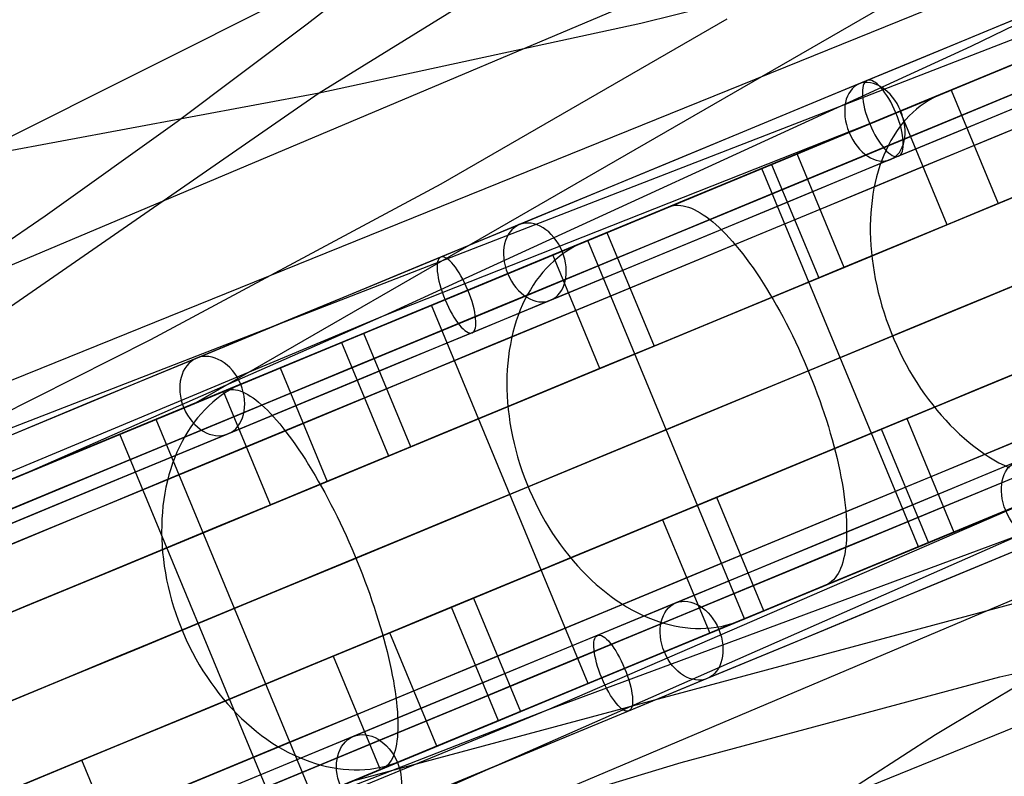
# Model space of a CAD drawing. Extents: x -3378 to 3007, y -425 to 173.
# Tile 204 of 256: x -219 to -147, y -208 to -153. Entities that reach past the tile are written whole.
import ezdxf

# ---------------------------------------------------------------- set-up
doc = ezdxf.new("R2010")
doc.units = 0
doc.layers.add('PREDEFINITO', color=7, linetype='CONTINUOUS')

msp = doc.modelspace()

# ---------------------------------------------------------------- linework, layer by layer
at = {"layer": 'PREDEFINITO'}
for p, q in [((-72.541, -104.023, 1736.282), (-205.781, -180.865, 1399.878)), ((-120.415, -110.905, 1755.612), (-196.765, -158.188, 1559.869)), ((-230.595, -187.079, 2531.204), (-73.934, -126.256, 2909.972)), ((-267.023, -198.53, 2309.743), (-105.762, -133.235, 2712.141)), ((-226.64, -173.86, 2289.64), (-146.327, -139.931, 2492.788)), ((-148.999, -154.731, 2731.239), (-127.321, -144.219, 2721.552)), ((-265.239, -184.376, 2065.648), (-188.225, -145.741, 2269.753)), ((-197.63, -153.108, 2274.708), (-188.225, -145.741, 2269.753)), ((-149.861, -147.274, 1540.744), (-173.201, -153.067, 1550.276)), ((-187.81, -164.819, 2511.617), (-166.859, -152.741, 2502.136)), ((-138.127, -152.846, 1425.07), (-152.084, -158.626, 1419.168)), ((-207.169, -160.249, 2279.673), (-197.63, -153.108, 2274.708)), ((-173.201, -153.067, 1550.276), (-196.765, -158.188, 1559.869)), ((-216.238, -221.74, 2531.204), (-62.453, -153.972, 2909.972)), ((-192.006, -174.465, 2751.302), (-148.999, -154.731, 2731.239)), ((-154.615, -159.672, 2839.737), (-143.616, -155.115, 2850.646)), ((-148.738, -157.24, 2852.801), (-151.212, -158.265, 2855.772)), ((-150.448, -157.949, 2842.996), (-147.004, -166.264, 2842.996)), ((-196.765, -158.188, 1559.869), (-264.935, -205.369, 1384.539)), ((-196.765, -158.188, 1559.869), (-220.497, -162.612, 1569.731)), ((-152.084, -158.626, 1419.168), (-166.157, -164.453, 1413.596)), ((-151.839, -158.564, 2856.541), (-152.141, -158.737, 2856.924)), ((-151.529, -158.406, 2856.157), (-151.839, -158.564, 2856.541)), ((-151.212, -158.265, 2855.772), (-151.529, -158.406, 2856.157)), ((-152.998, -159.352, 2858.063), (-153.266, -159.588, 2858.438)), ((-152.721, -159.132, 2857.686), (-152.998, -159.352, 2858.063)), ((-152.435, -158.926, 2857.306), (-152.721, -159.132, 2857.686)), ((-152.141, -158.737, 2856.924), (-152.435, -158.926, 2857.306)), ((-192.006, -174.465, 2751.302), (-155.479, -160.03, 2838.86)), ((-165.392, -164.137, 2828.572), (-154.615, -159.672, 2839.737)), ((-150.76, -167.82, 2847.41), (-154.204, -159.505, 2847.41)), ((-153.774, -160.104, 2859.178), (-154.014, -160.384, 2859.542)), ((-153.525, -159.839, 2858.81), (-153.774, -160.104, 2859.178)), ((-153.266, -159.588, 2858.438), (-153.525, -159.839, 2858.81)), ((-216.839, -167.166, 2284.651), (-207.169, -160.249, 2279.673)), ((-154.243, -160.677, 2859.902), (-154.462, -160.985, 2860.257)), ((-154.014, -160.384, 2859.542), (-154.243, -160.677, 2859.902)), ((-154.67, -161.305, 2860.606), (-154.867, -161.639, 2860.95)), ((-154.462, -160.985, 2860.257), (-154.67, -161.305, 2860.606)), ((-155.053, -161.985, 2861.287), (-155.227, -162.343, 2861.618)), ((-154.867, -161.639, 2860.95), (-155.053, -161.985, 2861.287)), ((-158.297, -170.942, 1407.925), (-161.741, -162.627, 1407.925)), ((-155.39, -162.713, 2861.942), (-155.541, -163.094, 2862.258)), ((-155.227, -162.343, 2861.618), (-155.39, -162.713, 2861.942)), ((-164.325, -163.697, 2814.724), (-170.858, -166.403, 2821.795)), ((-152.845, -191.413, 2814.724), (-164.325, -163.697, 2814.724)), ((-163.61, -163.401, 1413.575), (-160.165, -171.716, 1413.575)), ((-155.68, -163.485, 2862.567), (-155.807, -163.888, 2862.868)), ((-155.541, -163.094, 2862.258), (-155.68, -163.485, 2862.567)), ((-175.936, -168.507, 2817.165), (-165.392, -164.137, 2828.572)), ((-155.922, -164.299, 2863.16), (-156.024, -164.72, 2863.443)), ((-155.807, -163.888, 2862.868), (-155.922, -164.299, 2863.16)), ((-209.092, -176.237, 2521.302), (-187.81, -164.819, 2511.617)), ((-166.157, -164.453, 1413.596), (-180.342, -170.328, 1408.356)), ((-156.113, -165.15, 2863.718), (-156.19, -165.589, 2863.983)), ((-156.024, -164.72, 2863.443), (-156.113, -165.15, 2863.718)), ((-156.19, -165.589, 2863.983), (-156.254, -166.035, 2864.238)), ((-172.312, -167.005, 1403.934), (-171.123, -166.513, 1400.147)), ((-171.123, -166.513, 1400.147), (-170.966, -166.457, 1399.656)), ((-170.966, -166.457, 1399.656), (-170.802, -166.418, 1399.167)), ((-170.802, -166.418, 1399.167), (-170.632, -166.396, 1398.678)), ((-170.632, -166.396, 1398.678), (-170.455, -166.391, 1398.192)), ((-170.455, -166.391, 1398.192), (-170.272, -166.402, 1397.707)), ((-170.272, -166.402, 1397.707), (-170.084, -166.429, 1397.226)), ((-170.084, -166.429, 1397.226), (-169.889, -166.474, 1396.748)), ((-169.889, -166.474, 1396.748), (-169.69, -166.534, 1396.274)), ((-169.69, -166.534, 1396.274), (-169.485, -166.612, 1395.805)), ((-169.485, -166.612, 1395.805), (-169.276, -166.706, 1395.34)), ((-156.306, -166.488, 2864.483), (-156.344, -166.948, 2864.717)), ((-156.254, -166.035, 2864.238), (-156.306, -166.488, 2864.483)), ((-147.004, -166.264, 2842.996), (-150.76, -167.82, 2847.41)), ((-226.64, -173.86, 2289.64), (-216.839, -167.166, 2284.651)), ((-169.276, -166.706, 1395.34), (-169.061, -166.816, 1394.882)), ((-169.061, -166.816, 1394.882), (-168.843, -166.942, 1394.43)), ((-168.843, -166.942, 1394.43), (-168.62, -167.084, 1393.985)), ((-168.62, -167.084, 1393.985), (-168.394, -167.242, 1393.547)), ((-168.394, -167.242, 1393.547), (-168.164, -167.416, 1393.116)), ((-156.344, -166.948, 2864.717), (-156.369, -167.414, 2864.941)), ((-174.778, -168.027, 2826.038), (-177.391, -169.109, 2828.866)), ((-177.068, -168.975, 1419.083), (-174.096, -167.744, 1409.616)), ((-168.164, -167.416, 1393.116), (-167.93, -167.605, 1392.695)), ((-167.93, -167.605, 1392.695), (-167.694, -167.809, 1392.282)), ((-167.694, -167.809, 1392.282), (-167.454, -168.028, 1391.878)), ((-167.454, -168.028, 1391.878), (-167.213, -168.262, 1391.485)), ((-156.369, -167.414, 2864.941), (-156.382, -167.886, 2865.154)), ((-156.382, -167.886, 2865.154), (-156.381, -168.363, 2865.356)), ((-45.748, -168.709, 1736.282), (-194.298, -208.587, 1399.878)), ((-186.249, -172.781, 2805.513), (-175.936, -168.507, 2817.165)), ((-175.671, -168.397, 2816.533), (-172.227, -176.711, 2816.533)), ((-167.213, -168.262, 1391.485), (-166.969, -168.511, 1391.101)), ((-166.969, -168.511, 1391.101), (-166.723, -168.773, 1390.729)), ((-166.723, -168.773, 1390.729), (-166.476, -169.05, 1390.367)), ((-156.381, -168.363, 2865.356), (-156.367, -168.844, 2865.546)), ((-178.053, -169.422, 2829.598), (-178.373, -169.603, 2829.963)), ((-177.726, -169.257, 2829.232), (-178.053, -169.422, 2829.598)), ((-177.391, -169.109, 2828.866), (-177.726, -169.257, 2829.232)), ((-165.588, -196.692, 1419.083), (-177.068, -168.975, 1419.083)), ((-166.476, -169.05, 1390.367), (-166.227, -169.34, 1390.018)), ((-166.227, -169.34, 1390.018), (-165.977, -169.643, 1389.68)), ((-156.367, -168.844, 2865.546), (-156.341, -169.33, 2865.725)), ((-156.341, -169.33, 2865.725), (-156.301, -169.818, 2865.892)), ((-176.186, -178.351, 2820.734), (-179.63, -170.036, 2820.734)), ((-178.989, -170.012, 2830.688), (-179.284, -170.24, 2831.048)), ((-178.685, -169.8, 2830.326), (-178.989, -170.012, 2830.688)), ((-178.373, -169.603, 2829.963), (-178.685, -169.8, 2830.326)), ((-165.977, -169.643, 1389.68), (-165.727, -169.958, 1389.355)), ((-165.727, -169.958, 1389.355), (-165.476, -170.287, 1389.043)), ((-156.301, -169.818, 2865.892), (-156.249, -170.31, 2866.047)), ((-180.342, -170.328, 1408.356), (-194.63, -176.245, 1403.451)), ((-179.846, -170.741, 2831.759), (-180.112, -171.014, 2832.109)), ((-179.569, -170.483, 2831.405), (-179.846, -170.741, 2831.759)), ((-179.284, -170.24, 2831.048), (-179.569, -170.483, 2831.405)), ((-165.476, -170.287, 1389.043), (-165.225, -170.627, 1388.744)), ((-165.225, -170.627, 1388.744), (-164.974, -170.979, 1388.458)), ((-160.165, -171.716, 1413.575), (-158.297, -170.942, 1407.925)), ((-156.249, -170.31, 2866.047), (-156.184, -170.803, 2866.189)), ((-156.184, -170.803, 2866.189), (-156.105, -171.298, 2866.319)), ((-250.093, -239.401, 2309.743), (-89.894, -171.543, 2712.141)), ((-180.615, -171.601, 2832.798), (-180.85, -171.915, 2833.136)), ((-180.369, -171.3, 2832.456), (-180.615, -171.601, 2832.798)), ((-180.112, -171.014, 2832.109), (-180.369, -171.3, 2832.456)), ((-164.974, -170.979, 1388.458), (-164.724, -171.342, 1388.187)), ((-164.724, -171.342, 1388.187), (-164.475, -171.716, 1387.93)), ((-156.105, -171.298, 2866.319), (-156.015, -171.794, 2866.437)), ((-181.074, -172.243, 2833.468), (-181.287, -172.583, 2833.795)), ((-180.85, -171.915, 2833.136), (-181.074, -172.243, 2833.468)), ((-164.475, -171.716, 1387.93), (-164.226, -172.1, 1387.687)), ((-164.226, -172.1, 1387.687), (-163.979, -172.494, 1387.459)), ((-156.015, -171.794, 2866.437), (-155.911, -172.291, 2866.542)), ((-155.911, -172.291, 2866.542), (-155.796, -172.787, 2866.634)), ((-196.329, -176.958, 2793.62), (-186.249, -172.781, 2805.513)), ((-181.489, -172.935, 2834.117), (-181.679, -173.3, 2834.432)), ((-181.287, -172.583, 2833.795), (-181.489, -172.935, 2834.117)), ((-163.979, -172.494, 1387.459), (-163.734, -172.897, 1387.246)), ((-163.734, -172.897, 1387.246), (-163.491, -173.309, 1387.049)), ((-155.796, -172.787, 2866.634), (-155.668, -173.283, 2866.713)), ((-188.527, -173.722, 2787.136), (-195.389, -176.564, 2793.831)), ((-177.047, -201.438, 2787.136), (-188.527, -173.722, 2787.136)), ((-181.857, -173.676, 2834.74), (-182.023, -174.063, 2835.041)), ((-181.679, -173.3, 2834.432), (-181.857, -173.676, 2834.74)), ((-163.491, -173.309, 1387.049), (-163.249, -173.73, 1386.867)), ((-163.249, -173.73, 1386.867), (-163.011, -174.159, 1386.701)), ((-155.668, -173.283, 2866.713), (-155.527, -173.777, 2866.779)), ((-155.527, -173.777, 2866.779), (-155.375, -174.269, 2866.832)), ((-372.418, -249.894, 2294.478), (-192.006, -174.465, 2751.302)), ((-219.256, -186.454, 2764.504), (-192.006, -174.465, 2751.302)), ((-182.176, -174.461, 2835.335), (-182.317, -174.868, 2835.622)), ((-182.023, -174.063, 2835.041), (-182.176, -174.461, 2835.335)), ((-163.011, -174.159, 1386.701), (-162.775, -174.595, 1386.551)), ((-155.375, -174.269, 2866.832), (-155.211, -174.758, 2866.872)), ((-182.317, -174.868, 2835.622), (-182.445, -175.286, 2835.9)), ((-162.775, -174.595, 1386.551), (-162.543, -175.037, 1386.418)), ((-162.543, -175.037, 1386.418), (-162.313, -175.487, 1386.3)), ((-155.211, -174.758, 2866.872), (-155.036, -175.245, 2866.898)), ((-155.036, -175.245, 2866.898), (-154.849, -175.727, 2866.912)), ((-190.052, -184.095, 1396.55), (-193.496, -175.78, 1396.55)), ((-182.561, -175.712, 2836.17), (-182.663, -176.148, 2836.431)), ((-182.445, -175.286, 2835.9), (-182.561, -175.712, 2836.17)), ((-162.313, -175.487, 1386.3), (-162.088, -175.942, 1386.2)), ((-162.088, -175.942, 1386.2), (-161.866, -176.402, 1386.115)), ((-154.849, -175.727, 2866.912), (-154.651, -176.206, 2866.912)), ((-230.595, -187.079, 2531.204), (-209.092, -176.237, 2521.302)), ((-194.63, -176.245, 1403.451), (-209.009, -182.203, 1398.886)), ((-195.111, -176.449, 1402.291), (-191.666, -184.764, 1402.291)), ((-182.752, -176.591, 2836.683), (-182.828, -177.042, 2836.926)), ((-182.663, -176.148, 2836.431), (-182.752, -176.591, 2836.683)), ((-172.227, -176.711, 2816.533), (-176.186, -178.351, 2820.734)), ((-161.866, -176.402, 1386.115), (-161.649, -176.867, 1386.048)), ((-154.651, -176.206, 2866.912), (-154.441, -176.679, 2866.898)), ((-154.441, -176.679, 2866.898), (-154.222, -177.147, 2866.872)), ((-206.168, -181.034, 2781.493), (-196.329, -176.958, 2793.62)), ((-182.828, -177.042, 2836.926), (-182.891, -177.5, 2837.159)), ((-161.649, -176.867, 1386.048), (-161.436, -177.336, 1385.997)), ((-161.436, -177.336, 1385.997), (-161.227, -177.809, 1385.963)), ((-154.222, -177.147, 2866.872), (-153.991, -177.61, 2866.832)), ((-182.94, -177.965, 2837.382), (-182.976, -178.435, 2837.595)), ((-182.891, -177.5, 2837.159), (-182.94, -177.965, 2837.382)), ((-161.227, -177.809, 1385.963), (-161.024, -178.285, 1385.946)), ((-153.991, -177.61, 2866.832), (-153.751, -178.065, 2866.779)), ((-153.751, -178.065, 2866.779), (-153.501, -178.514, 2866.713)), ((-199.507, -178.27, 2797.849), (-202.252, -179.407, 2800.527)), ((-199.61, -178.313, 2788.715), (-196.166, -186.628, 2788.715)), ((-182.976, -178.435, 2837.595), (-182.999, -178.911, 2837.798)), ((-161.024, -178.285, 1385.946), (-160.826, -178.764, 1385.946)), ((-160.826, -178.764, 1385.946), (-160.633, -179.244, 1385.963)), ((-153.501, -178.514, 2866.713), (-153.241, -178.955, 2866.634)), ((-202.603, -179.562, 2800.874), (-202.948, -179.734, 2801.22)), ((-202.252, -179.407, 2800.527), (-202.603, -179.562, 2800.874)), ((-182.999, -178.911, 2837.798), (-183.007, -179.392, 2837.99)), ((-183.007, -179.392, 2837.99), (-183.003, -179.877, 2838.172)), ((-160.633, -179.244, 1385.963), (-160.446, -179.726, 1385.997)), ((-153.241, -178.955, 2866.634), (-152.972, -179.387, 2866.542)), ((-152.972, -179.387, 2866.542), (-152.694, -179.811, 2866.437)), ((-204.638, -180.395, 1392.989), (-203.622, -179.974, 1389.143)), ((-203.614, -180.125, 2801.91), (-203.934, -180.345, 2802.252)), ((-200.318, -188.347, 2792.692), (-203.762, -180.032, 2792.692)), ((-203.622, -179.974, 1389.143), (-203.487, -179.928, 1388.646)), ((-203.285, -179.922, 2801.566), (-203.614, -180.125, 2801.91)), ((-203.487, -179.928, 1388.646), (-203.345, -179.898, 1388.149)), ((-203.345, -179.898, 1388.149), (-203.197, -179.885, 1387.653)), ((-202.948, -179.734, 2801.22), (-203.285, -179.922, 2801.566)), ((-203.197, -179.885, 1387.653), (-203.042, -179.889, 1387.158)), ((-203.042, -179.889, 1387.158), (-202.881, -179.909, 1386.667)), ((-202.881, -179.909, 1386.667), (-202.715, -179.946, 1386.178)), ((-202.715, -179.946, 1386.178), (-202.542, -179.999, 1385.692)), ((-202.542, -179.999, 1385.692), (-202.364, -180.069, 1385.211)), ((-202.364, -180.069, 1385.211), (-202.181, -180.155, 1384.735)), ((-202.181, -180.155, 1384.735), (-201.992, -180.257, 1384.263)), ((-201.992, -180.257, 1384.263), (-201.799, -180.376, 1383.798)), ((-183.003, -179.877, 2838.172), (-182.984, -180.366, 2838.342)), ((-160.446, -179.726, 1385.997), (-160.265, -180.208, 1386.048)), ((-160.265, -180.208, 1386.048), (-160.09, -180.691, 1386.115)), ((-152.694, -179.811, 2866.437), (-152.407, -180.226, 2866.319)), ((-152.407, -180.226, 2866.319), (-152.113, -180.632, 2866.189)), ((-215.759, -185.006, 2769.144), (-206.168, -181.034, 2781.493)), ((-208.706, -182.08, 1408.371), (-206.164, -181.027, 1398.758)), ((-204.548, -180.83, 2802.931), (-204.841, -181.094, 2803.266)), ((-204.246, -180.58, 2802.593), (-204.548, -180.83, 2802.931)), ((-203.934, -180.345, 2802.252), (-204.246, -180.58, 2802.593)), ((-201.799, -180.376, 1383.798), (-201.601, -180.511, 1383.339)), ((-201.601, -180.511, 1383.339), (-201.399, -180.661, 1382.886)), ((-201.399, -180.661, 1382.886), (-201.192, -180.827, 1382.442)), ((-201.192, -180.827, 1382.442), (-200.981, -181.009, 1382.005)), ((-200.981, -181.009, 1382.005), (-200.767, -181.206, 1381.577)), ((-182.984, -180.366, 2838.342), (-182.953, -180.858, 2838.501)), ((-182.953, -180.858, 2838.501), (-182.907, -181.352, 2838.648)), ((-160.09, -180.691, 1386.115), (-159.921, -181.173, 1386.2)), ((-152.113, -180.632, 2866.189), (-151.81, -181.027, 2866.047)), ((-151.81, -181.027, 2866.047), (-151.499, -181.411, 2865.892)), ((-205.396, -181.667, 2803.926), (-205.658, -181.974, 2804.25)), ((-205.124, -181.374, 2803.598), (-205.396, -181.667, 2803.926)), ((-204.841, -181.094, 2803.266), (-205.124, -181.374, 2803.598)), ((-200.767, -181.206, 1381.577), (-200.549, -181.418, 1381.157)), ((-200.549, -181.418, 1381.157), (-200.328, -181.645, 1380.748)), ((-200.328, -181.645, 1380.748), (-200.105, -181.887, 1380.348)), ((-182.907, -181.352, 2838.648), (-182.849, -181.848, 2838.784)), ((-159.921, -181.173, 1386.2), (-159.759, -181.654, 1386.3)), ((-159.759, -181.654, 1386.3), (-159.603, -182.134, 1386.418)), ((-151.499, -181.411, 2865.892), (-151.182, -181.785, 2865.725)), ((-209.009, -182.203, 1398.886), (-223.476, -188.198, 1394.66)), ((-197.225, -209.796, 1408.371), (-208.706, -182.08, 1408.371)), ((-205.909, -182.295, 2804.57), (-206.149, -182.629, 2804.885)), ((-205.658, -181.974, 2804.25), (-205.909, -182.295, 2804.57)), ((-200.105, -181.887, 1380.348), (-199.878, -182.142, 1379.959)), ((-199.878, -182.142, 1379.959), (-199.649, -182.412, 1379.581)), ((-199.649, -182.412, 1379.581), (-199.418, -182.695, 1379.214)), ((-182.849, -181.848, 2838.784), (-182.777, -182.346, 2838.908)), ((-182.777, -182.346, 2838.908), (-182.691, -182.844, 2839.02)), ((-159.603, -182.134, 1386.418), (-159.454, -182.612, 1386.551)), ((-155.573, -182.802, 1413.575), (-153.705, -182.028, 1407.925)), ((-153.705, -182.028, 1407.925), (-150.261, -190.343, 1407.925)), ((-151.182, -181.785, 2865.725), (-150.858, -182.147, 2865.546)), ((-150.858, -182.147, 2865.546), (-150.527, -182.497, 2865.356)), ((-211.349, -183.175, 2758.268), (-218.521, -186.146, 2764.57)), ((-199.868, -210.891, 2758.268), (-211.349, -183.175, 2758.268)), ((-206.377, -182.975, 2805.195), (-206.594, -183.334, 2805.499)), ((-206.149, -182.629, 2804.885), (-206.377, -182.975, 2805.195)), ((-199.418, -182.695, 1379.214), (-199.186, -182.992, 1378.859)), ((-199.186, -182.992, 1378.859), (-198.951, -183.301, 1378.516)), ((-182.691, -182.844, 2839.02), (-182.593, -183.343, 2839.119)), ((-159.454, -182.612, 1386.551), (-159.313, -183.087, 1386.701)), ((-159.313, -183.087, 1386.701), (-159.178, -183.558, 1386.867)), ((-152.129, -191.117, 1413.575), (-155.573, -182.802, 1413.575)), ((-150.527, -182.497, 2865.356), (-150.19, -182.834, 2865.154)), ((-150.19, -182.834, 2865.154), (-149.848, -183.159, 2864.941)), ((-149.848, -183.159, 2864.941), (-149.5, -183.471, 2864.717)), ((-206.799, -183.705, 2805.797), (-206.991, -184.087, 2806.089)), ((-206.594, -183.334, 2805.499), (-206.799, -183.705, 2805.797)), ((-198.951, -183.301, 1378.516), (-198.716, -183.623, 1378.186)), ((-198.716, -183.623, 1378.186), (-198.479, -183.957, 1377.869)), ((-182.593, -183.343, 2839.119), (-182.482, -183.841, 2839.207)), ((-182.482, -183.841, 2839.207), (-182.357, -184.338, 2839.282)), ((-159.178, -183.558, 1386.867), (-159.051, -184.026, 1387.049)), ((-149.5, -183.471, 2864.717), (-149.148, -183.769, 2864.483)), ((-149.148, -183.769, 2864.483), (-148.791, -184.053, 2864.238)), ((-207.171, -184.479, 2806.375), (-207.338, -184.883, 2806.653)), ((-206.991, -184.087, 2806.089), (-207.171, -184.479, 2806.375)), ((-198.479, -183.957, 1377.869), (-198.242, -184.303, 1377.565)), ((-198.242, -184.303, 1377.565), (-198.004, -184.66, 1377.275)), ((-191.666, -184.764, 1402.291), (-190.052, -184.095, 1396.55)), ((-182.357, -184.338, 2839.282), (-182.22, -184.833, 2839.345)), ((-159.051, -184.026, 1387.049), (-158.932, -184.49, 1387.246)), ((-158.932, -184.49, 1387.246), (-158.82, -184.949, 1387.459)), ((-148.791, -184.053, 2864.238), (-148.43, -184.323, 2863.983)), ((-148.43, -184.323, 2863.983), (-148.066, -184.579, 2863.718)), ((-148.066, -184.579, 2863.718), (-147.698, -184.82, 2863.443)), ((-225.101, -188.874, 2756.574), (-215.759, -185.006, 2769.144)), ((-207.492, -185.296, 2806.924), (-207.634, -185.719, 2807.187)), ((-207.338, -184.883, 2806.653), (-207.492, -185.296, 2806.924)), ((-198.004, -184.66, 1377.275), (-197.766, -185.028, 1377)), ((-197.766, -185.028, 1377), (-197.528, -185.407, 1376.738)), ((-182.22, -184.833, 2839.345), (-182.07, -185.326, 2839.396)), ((-182.07, -185.326, 2839.396), (-181.908, -185.817, 2839.433)), ((-158.82, -184.949, 1387.459), (-158.716, -185.402, 1387.687)), ((-147.698, -184.82, 2863.443), (-147.328, -185.045, 2863.16)), ((-147.328, -185.045, 2863.16), (-146.956, -185.256, 2862.868)), ((-146.956, -185.256, 2862.868), (-146.582, -185.45, 2862.567)), ((-207.634, -185.719, 2807.187), (-207.761, -186.151, 2807.443)), ((-197.528, -185.407, 1376.738), (-197.291, -185.796, 1376.492)), ((-197.291, -185.796, 1376.492), (-197.054, -186.194, 1376.261)), ((-181.908, -185.817, 2839.433), (-181.734, -186.303, 2839.459)), ((-158.716, -185.402, 1387.687), (-158.62, -185.849, 1387.93)), ((-158.62, -185.849, 1387.93), (-158.532, -186.29, 1388.187)), ((-146.582, -185.45, 2862.567), (-146.207, -185.629, 2862.258)), ((-207.876, -186.591, 2807.69), (-207.977, -187.039, 2807.929)), ((-207.761, -186.151, 2807.443), (-207.876, -186.591, 2807.69)), ((-196.166, -186.628, 2788.715), (-200.318, -188.347, 2792.692)), ((-197.054, -186.194, 1376.261), (-196.819, -186.601, 1376.045)), ((-196.819, -186.601, 1376.045), (-196.584, -187.017, 1375.844)), ((-181.734, -186.303, 2839.459), (-181.548, -186.786, 2839.471)), ((-181.548, -186.786, 2839.471), (-181.349, -187.265, 2839.471)), ((-158.532, -186.29, 1388.187), (-158.453, -186.723, 1388.458)), ((-158.453, -186.723, 1388.458), (-158.381, -187.15, 1388.744)), ((-140.603, -186.343, 1419.168), (-154.675, -192.174, 1413.596)), ((-208.064, -187.495, 2808.159), (-208.138, -187.958, 2808.38)), ((-207.977, -187.039, 2807.929), (-208.064, -187.495, 2808.159)), ((-196.584, -187.017, 1375.844), (-196.351, -187.441, 1375.66)), ((-196.351, -187.441, 1375.66), (-196.12, -187.873, 1375.491)), ((-181.349, -187.265, 2839.471), (-181.14, -187.738, 2839.459)), ((-180.032, -203.372, 2751.302), (-135.667, -186.916, 2731.239)), ((-158.381, -187.15, 1388.744), (-158.318, -187.568, 1389.043)), ((-153.91, -191.856, 2828.572), (-143.132, -187.394, 2839.737)), ((-208.138, -187.958, 2808.38), (-208.197, -188.427, 2808.591)), ((-196.12, -187.873, 1375.491), (-195.892, -188.312, 1375.339)), ((-181.14, -187.738, 2839.459), (-180.919, -188.206, 2839.433)), ((-180.919, -188.206, 2839.433), (-180.687, -188.667, 2839.396)), ((-180.032, -203.372, 2751.302), (-143.996, -187.752, 2838.86)), ((-167.634, -187.798, 2816.533), (-171.593, -189.438, 2820.734)), ((-164.19, -196.113, 2816.533), (-167.634, -187.798, 2816.533)), ((-158.318, -187.568, 1389.043), (-158.263, -187.977, 1389.355)), ((-158.263, -187.977, 1389.355), (-158.217, -188.377, 1389.68)), ((-208.243, -188.901, 2808.793), (-208.275, -189.381, 2808.985)), ((-208.197, -188.427, 2808.591), (-208.243, -188.901, 2808.793)), ((-195.892, -188.312, 1375.339), (-195.665, -188.757, 1375.203)), ((-195.665, -188.757, 1375.203), (-195.441, -189.209, 1375.084)), ((-180.687, -188.667, 2839.396), (-180.444, -189.122, 2839.345)), ((-158.217, -188.377, 1389.68), (-158.179, -188.768, 1390.018)), ((-158.179, -188.768, 1390.018), (-158.15, -189.149, 1390.367)), ((-208.275, -189.381, 2808.985), (-208.293, -189.866, 2809.167)), ((-195.441, -189.209, 1375.084), (-195.22, -189.666, 1374.982)), ((-195.22, -189.666, 1374.982), (-195.002, -190.128, 1374.896)), ((-180.444, -189.122, 2839.345), (-180.19, -189.569, 2839.282)), ((-180.19, -189.569, 2839.282), (-179.927, -190.008, 2839.207)), ((-171.593, -189.438, 2820.734), (-168.149, -197.753, 2820.734)), ((-158.15, -189.149, 1390.367), (-158.13, -189.519, 1390.729)), ((-158.13, -189.519, 1390.729), (-158.118, -189.879, 1391.101)), ((-208.293, -189.866, 2809.167), (-208.296, -190.354, 2809.339)), ((-208.296, -190.354, 2809.339), (-208.286, -190.846, 2809.5)), ((-195.002, -190.128, 1374.896), (-194.788, -190.594, 1374.828)), ((-179.927, -190.008, 2839.207), (-179.654, -190.439, 2839.119)), ((-158.115, -190.227, 1391.485), (-158.12, -190.563, 1391.878)), ((-158.118, -189.879, 1391.101), (-158.115, -190.227, 1391.485)), ((-208.286, -190.846, 2809.5), (-208.262, -191.341, 2809.65)), ((-194.788, -190.594, 1374.828), (-194.577, -191.064, 1374.776)), ((-194.577, -191.064, 1374.776), (-194.37, -191.538, 1374.742)), ((-179.654, -190.439, 2839.119), (-179.371, -190.861, 2839.02)), ((-179.371, -190.861, 2839.02), (-179.079, -191.274, 2838.908)), ((-158.134, -190.888, 1392.282), (-158.157, -191.199, 1392.695)), ((-158.12, -190.563, 1391.878), (-158.134, -190.888, 1392.282)), ((-208.262, -191.341, 2809.65), (-208.223, -191.838, 2809.79)), ((-208.223, -191.838, 2809.79), (-208.171, -192.337, 2809.918)), ((-194.37, -191.538, 1374.742), (-194.168, -192.014, 1374.725)), ((-179.079, -191.274, 2838.908), (-178.778, -191.677, 2838.784)), ((-178.778, -191.677, 2838.784), (-178.468, -192.069, 2838.648)), ((-164.456, -196.222, 2817.165), (-153.91, -191.856, 2828.572)), ((-159.377, -194.119, 2821.795), (-152.845, -191.413, 2814.724)), ((-158.228, -191.784, 1393.547), (-158.277, -192.056, 1393.985)), ((-158.188, -191.498, 1393.116), (-158.228, -191.784, 1393.547)), ((-158.157, -191.199, 1392.695), (-158.188, -191.498, 1393.116)), ((-208.171, -192.337, 2809.918), (-208.105, -192.837, 2810.036)), ((-194.168, -192.014, 1374.725), (-193.97, -192.492, 1374.725)), ((-193.97, -192.492, 1374.725), (-193.776, -192.972, 1374.742)), ((-178.468, -192.069, 2838.648), (-178.151, -192.451, 2838.501)), ((-178.151, -192.451, 2838.501), (-177.825, -192.821, 2838.342)), ((-154.675, -192.174, 1413.596), (-168.859, -198.051, 1408.356)), ((-158.399, -192.557, 1394.882), (-158.473, -192.787, 1395.34)), ((-158.334, -192.314, 1394.43), (-158.399, -192.557, 1394.882)), ((-158.277, -192.056, 1393.985), (-158.334, -192.314, 1394.43)), ((-208.105, -192.837, 2810.036), (-208.025, -193.338, 2810.142)), ((-193.776, -192.972, 1374.742), (-193.588, -193.453, 1374.776)), ((-177.825, -192.821, 2838.342), (-177.493, -193.179, 2838.172)), ((-177.493, -193.179, 2838.172), (-177.153, -193.526, 2837.99)), ((-158.644, -193.2, 1396.274), (-158.743, -193.385, 1396.748)), ((-158.554, -193.001, 1395.805), (-158.644, -193.2, 1396.274)), ((-158.473, -192.787, 1395.34), (-158.554, -193.001, 1395.805)), ((-131.005, -192.799, 1540.744), (-151.604, -205.206, 1550.276)), ((-208.025, -193.338, 2810.142), (-207.931, -193.838, 2810.236)), ((-207.931, -193.838, 2810.236), (-207.824, -194.338, 2810.319)), ((-193.588, -193.453, 1374.776), (-193.404, -193.935, 1374.828)), ((-193.404, -193.935, 1374.828), (-193.226, -194.416, 1374.896)), ((-177.153, -193.526, 2837.99), (-176.807, -193.859, 2837.798)), ((-176.807, -193.859, 2837.798), (-176.455, -194.18, 2837.595)), ((-159.213, -193.964, 1398.678), (-159.349, -194.069, 1399.167)), ((-159.084, -193.843, 1398.192), (-159.213, -193.964, 1398.678)), ((-158.962, -193.706, 1397.707), (-159.084, -193.843, 1398.192)), ((-158.848, -193.553, 1397.226), (-158.962, -193.706, 1397.707)), ((-158.743, -193.385, 1396.748), (-158.848, -193.553, 1397.226)), ((-207.824, -194.338, 2810.319), (-207.703, -194.836, 2810.39)), ((-193.226, -194.416, 1374.896), (-193.053, -194.897, 1374.982)), ((-176.455, -194.18, 2837.595), (-176.096, -194.487, 2837.382)), ((-176.096, -194.487, 2837.382), (-175.733, -194.781, 2837.159)), ((-159.643, -194.229, 1400.147), (-160.832, -194.722, 1403.934)), ((-159.492, -194.157, 1399.656), (-159.643, -194.229, 1400.147)), ((-159.349, -194.069, 1399.167), (-159.492, -194.157, 1399.656)), ((-207.703, -194.836, 2810.39), (-207.569, -195.333, 2810.45)), ((-207.569, -195.333, 2810.45), (-207.421, -195.827, 2810.498)), ((-193.053, -194.897, 1374.982), (-192.886, -195.376, 1375.084)), ((-192.886, -195.376, 1375.084), (-192.726, -195.854, 1375.203)), ((-187.074, -195.85, 1402.291), (-185.46, -195.181, 1396.55)), ((-185.46, -195.181, 1396.55), (-182.016, -203.496, 1396.55)), ((-175.733, -194.781, 2837.159), (-175.365, -195.061, 2836.926)), ((-175.365, -195.061, 2836.926), (-174.992, -195.326, 2836.683)), ((-174.992, -195.326, 2836.683), (-174.616, -195.576, 2836.431)), ((-162.616, -195.461, 1409.616), (-165.588, -196.692, 1419.083)), ((-207.421, -195.827, 2810.498), (-207.261, -196.318, 2810.533)), ((-204.094, -228.29, 2289.64), (-123.313, -195.492, 2492.788)), ((-192.726, -195.854, 1375.203), (-192.571, -196.329, 1375.339)), ((-183.63, -204.165, 1402.291), (-187.074, -195.85, 1402.291)), ((-174.616, -195.576, 2836.431), (-174.235, -195.812, 2836.17)), ((-174.235, -195.812, 2836.17), (-173.852, -196.032, 2835.9)), ((-173.852, -196.032, 2835.9), (-173.466, -196.236, 2835.622)), ((-165.911, -196.825, 2828.866), (-163.297, -195.743, 2826.038)), ((-146.889, -200.952, 2502.136), (-123.313, -195.492, 2492.788)), ((-207.261, -196.318, 2810.533), (-207.088, -196.805, 2810.557)), ((-207.088, -196.805, 2810.557), (-206.902, -197.289, 2810.569)), ((-192.571, -196.329, 1375.339), (-192.422, -196.801, 1375.491)), ((-192.422, -196.801, 1375.491), (-192.28, -197.27, 1375.66)), ((-174.771, -200.492, 2805.513), (-164.456, -196.222, 2817.165)), ((-173.466, -196.236, 2835.622), (-173.078, -196.425, 2835.335)), ((-173.078, -196.425, 2835.335), (-172.689, -196.598, 2835.041)), ((-172.689, -196.598, 2835.041), (-172.298, -196.754, 2834.74)), ((-172.298, -196.754, 2834.74), (-171.906, -196.894, 2834.432)), ((-171.906, -196.894, 2834.432), (-171.514, -197.018, 2834.117)), ((-166.252, -196.957, 2829.232), (-165.911, -196.825, 2828.866)), ((-206.902, -197.289, 2810.569), (-206.704, -197.767, 2810.569)), ((-192.28, -197.27, 1375.66), (-192.145, -197.734, 1375.844)), ((-171.514, -197.018, 2834.117), (-171.122, -197.124, 2833.795)), ((-171.122, -197.124, 2833.795), (-170.731, -197.214, 2833.468)), ((-170.731, -197.214, 2833.468), (-170.341, -197.287, 2833.136)), ((-170.341, -197.287, 2833.136), (-169.952, -197.343, 2832.798)), ((-169.952, -197.343, 2832.798), (-169.565, -197.381, 2832.456)), ((-169.565, -197.381, 2832.456), (-169.181, -197.403, 2832.109)), ((-169.181, -197.403, 2832.109), (-168.8, -197.407, 2831.759)), ((-168.8, -197.407, 2831.759), (-168.422, -197.394, 2831.405)), ((-168.422, -197.394, 2831.405), (-168.049, -197.364, 2831.048)), ((-168.049, -197.364, 2831.048), (-167.679, -197.317, 2830.688)), ((-167.679, -197.317, 2830.688), (-167.314, -197.252, 2830.326)), ((-167.314, -197.252, 2830.326), (-166.954, -197.171, 2829.963)), ((-166.954, -197.171, 2829.963), (-166.6, -197.072, 2829.598)), ((-166.6, -197.072, 2829.598), (-166.252, -196.957, 2829.232)), ((-206.704, -197.767, 2810.569), (-206.493, -198.24, 2810.557)), ((-206.493, -198.24, 2810.557), (-206.271, -198.707, 2810.533)), ((-191.574, -197.714, 2788.715), (-195.726, -199.434, 2792.692)), ((-192.145, -197.734, 1375.844), (-192.017, -198.194, 1376.045)), ((-192.017, -198.194, 1376.045), (-191.895, -198.649, 1376.261)), ((-188.13, -206.029, 2788.715), (-191.574, -197.714, 2788.715)), ((-168.859, -198.051, 1408.356), (-183.146, -203.969, 1403.451)), ((-206.271, -198.707, 2810.533), (-206.037, -199.168, 2810.498)), ((-191.895, -198.649, 1376.261), (-191.781, -199.098, 1376.492)), ((-206.037, -199.168, 2810.498), (-205.792, -199.621, 2810.45)), ((-205.792, -199.621, 2810.45), (-205.536, -200.067, 2810.39)), ((-195.726, -199.434, 2792.692), (-192.282, -207.749, 2792.692)), ((-191.781, -199.098, 1376.492), (-191.674, -199.54, 1376.738)), ((-191.674, -199.54, 1376.738), (-191.574, -199.976, 1377)), ((-205.536, -200.067, 2810.39), (-205.269, -200.505, 2810.319)), ((-205.269, -200.505, 2810.319), (-204.992, -200.934, 2810.236)), ((-191.574, -199.976, 1377), (-191.482, -200.405, 1377.275)), ((-191.482, -200.405, 1377.275), (-191.398, -200.825, 1377.565)), ((-184.852, -204.666, 2793.62), (-174.771, -200.492, 2805.513)), ((-204.992, -200.934, 2810.236), (-204.704, -201.355, 2810.142)), ((-191.398, -200.825, 1377.565), (-191.321, -201.238, 1377.869)), ((-191.321, -201.238, 1377.869), (-191.252, -201.641, 1378.186)), ((-170.244, -207.226, 2511.617), (-146.889, -200.952, 2502.136)), ((-204.704, -201.355, 2810.142), (-204.407, -201.765, 2810.036)), ((-204.407, -201.765, 2810.036), (-204.1, -202.165, 2809.918)), ((-191.252, -201.641, 1378.186), (-191.191, -202.036, 1378.516)), ((-183.908, -204.28, 2793.831), (-177.047, -201.438, 2787.136)), ((-204.1, -202.165, 2809.918), (-203.784, -202.555, 2809.79)), ((-203.784, -202.555, 2809.79), (-203.46, -202.934, 2809.65)), ((-191.191, -202.036, 1378.516), (-191.138, -202.42, 1378.859)), ((-191.138, -202.42, 1378.859), (-191.093, -202.794, 1379.214)), ((-360.939, -277.607, 2294.478), (-180.032, -203.372, 2751.302)), ((-207.778, -214.163, 2764.504), (-180.032, -203.372, 2751.302)), ((-203.46, -202.934, 2809.65), (-203.127, -203.301, 2809.5)), ((-203.127, -203.301, 2809.5), (-202.786, -203.656, 2809.339)), ((-191.093, -202.794, 1379.214), (-191.056, -203.158, 1379.581)), ((-191.056, -203.158, 1379.581), (-191.027, -203.51, 1379.959)), ((-202.786, -203.656, 2809.339), (-202.438, -203.999, 2809.167)), ((-202.438, -203.999, 2809.167), (-202.083, -204.329, 2808.985)), ((-183.146, -203.969, 1403.451), (-197.526, -209.924, 1398.886)), ((-191.027, -203.51, 1379.959), (-191.007, -203.851, 1380.348)), ((-191.007, -203.851, 1380.348), (-190.994, -204.18, 1380.748)), ((-202.083, -204.329, 2808.985), (-201.722, -204.646, 2808.793)), ((-201.722, -204.646, 2808.793), (-201.354, -204.949, 2808.591)), ((-194.691, -208.742, 2781.493), (-184.852, -204.666, 2793.62)), ((-190.994, -204.801, 1381.577), (-191.006, -205.092, 1382.005)), ((-190.994, -204.18, 1380.748), (-190.99, -204.497, 1381.157)), ((-190.99, -204.497, 1381.157), (-190.994, -204.801, 1381.577)), ((-201.354, -204.949, 2808.591), (-200.98, -205.239, 2808.38)), ((-200.98, -205.239, 2808.38), (-200.601, -205.514, 2808.159)), ((-200.601, -205.514, 2808.159), (-200.217, -205.774, 2807.929)), ((-191.026, -205.369, 1382.442), (-191.055, -205.633, 1382.886)), ((-191.006, -205.092, 1382.005), (-191.026, -205.369, 1382.442)), ((-151.604, -205.206, 1550.276), (-171.888, -218.247, 1559.869)), ((-200.217, -205.774, 2807.929), (-199.828, -206.02, 2807.69)), ((-199.828, -206.02, 2807.69), (-199.436, -206.25, 2807.443)), ((-199.436, -206.25, 2807.443), (-199.04, -206.465, 2807.187)), ((-191.137, -206.118, 1383.798), (-191.189, -206.338, 1384.263)), ((-191.092, -205.882, 1383.339), (-191.137, -206.118, 1383.798)), ((-191.055, -205.633, 1382.886), (-191.092, -205.882, 1383.339)), ((-190.771, -207.123, 2800.527), (-188.026, -205.986, 2797.849)), ((-199.04, -206.465, 2807.187), (-198.641, -206.664, 2806.924)), ((-198.641, -206.664, 2806.924), (-198.24, -206.847, 2806.653)), ((-198.24, -206.847, 2806.653), (-197.837, -207.014, 2806.375)), ((-191.395, -206.91, 1385.692), (-191.48, -207.069, 1386.178)), ((-191.319, -206.735, 1385.211), (-191.395, -206.91, 1385.692)), ((-191.25, -206.544, 1384.735), (-191.319, -206.735, 1385.211)), ((-191.189, -206.338, 1384.263), (-191.25, -206.544, 1384.735)), ((-214.146, -207.064, 2759.647), (-218.479, -208.859, 2763.39)), ((-210.701, -215.378, 2759.647), (-214.146, -207.064, 2759.647)), ((-197.837, -207.014, 2806.375), (-197.432, -207.165, 2806.089)), ((-197.432, -207.165, 2806.089), (-197.026, -207.299, 2805.797)), ((-197.026, -207.299, 2805.797), (-196.619, -207.417, 2805.499)), ((-196.619, -207.417, 2805.499), (-196.212, -207.517, 2805.195)), ((-196.212, -207.517, 2805.195), (-195.805, -207.6, 2804.885)), ((-195.805, -207.6, 2804.885), (-195.4, -207.667, 2804.57)), ((-195.4, -207.667, 2804.57), (-194.996, -207.716, 2804.25)), ((-194.996, -207.716, 2804.25), (-194.593, -207.748, 2803.926)), ((-193.401, -207.741, 2802.931), (-193.011, -207.704, 2802.593)), ((-193.366, -214.202, 2521.302), (-170.244, -207.226, 2511.617)), ((-192.141, -207.69, 1389.143), (-193.158, -208.112, 1392.989)), ((-193.011, -207.704, 2802.593), (-192.624, -207.649, 2802.252)), ((-192.624, -207.649, 2802.252), (-192.243, -207.578, 2801.91)), ((-192.243, -207.578, 2801.91), (-191.866, -207.49, 2801.566)), ((-192.013, -207.628, 1388.646), (-192.141, -207.69, 1389.143)), ((-191.892, -207.549, 1388.149), (-192.013, -207.628, 1388.646)), ((-191.778, -207.453, 1387.653), (-191.892, -207.549, 1388.149)), ((-191.866, -207.49, 2801.566), (-191.495, -207.384, 2801.22)), ((-191.671, -207.341, 1387.158), (-191.778, -207.453, 1387.653)), ((-191.571, -207.213, 1386.667), (-191.671, -207.341, 1387.158)), ((-191.48, -207.069, 1386.178), (-191.571, -207.213, 1386.667)), ((-191.495, -207.384, 2801.22), (-191.13, -207.262, 2800.874)), ((-191.13, -207.262, 2800.874), (-190.771, -207.123, 2800.527)), ((-194.593, -207.748, 2803.926), (-194.193, -207.763, 2803.598)), ((-194.193, -207.763, 2803.598), (-193.795, -207.76, 2803.266)), ((-193.795, -207.76, 2803.266), (-193.401, -207.741, 2802.931))]:
    msp.add_line(p, q, dxfattribs=at)
at = {"layer": 'PREDEFINITO', "extrusion": (-0.67496, -0.279578, -0.682836)}
msp.add_circle((88.352, 2216.95, -1790.804), 3, dxfattribs=at)
at = {"layer": 'PREDEFINITO', "extrusion": (-0.866328, -0.358845, -0.347427)}
msp.add_circle((88.352, 1397.653, -299.362), 3, dxfattribs=at)
at = {"layer": 'PREDEFINITO', "extrusion": (-0.642226, -0.266019, -0.718874)}
msp.add_circle((88.352, 2124.6, -1862.731), 3, dxfattribs=at)
at = {"layer": 'PREDEFINITO', "extrusion": (-0.880674, -0.364787, -0.30223)}
msp.add_circle((88.352, 1409.505, -196.509), 3, dxfattribs=at)
at = {"layer": 'PREDEFINITO', "extrusion": (-0.607854, -0.251781, -0.753073)}
msp.add_circle((88.352, 2028.74, -1929.896), 3, dxfattribs=at)
at = {"layer": 'PREDEFINITO', "extrusion": (0.67496, 0.279578, 0.682836)}
msp.add_circle((-118.352, 2216.95, 1790.804), 3, dxfattribs=at)
at = {"layer": 'PREDEFINITO', "extrusion": (0.642226, 0.266019, 0.718874)}
msp.add_circle((-118.352, 2124.6, 1862.731), 3, dxfattribs=at)
at = {"layer": 'PREDEFINITO', "extrusion": (0.880674, 0.364787, 0.30223)}
msp.add_circle((-118.352, 1409.505, 196.509), 3, dxfattribs=at)
at = {"layer": 'PREDEFINITO', "extrusion": (0.607854, 0.251781, 0.753073)}
msp.add_circle((-118.352, 2028.74, 1929.896), 3, dxfattribs=at)
at = {"layer": 'PREDEFINITO', "extrusion": (0.382683, -0.92388, 2.72371e-16)}
msp.add_arc((-464.738, 2115, 92.745), 765.607, 270.328796, 359.999998, dxfattribs=at)
at = {"layer": 'PREDEFINITO', "extrusion": (0.382683, -0.92388, 6.05269e-17)}
msp.add_arc((305.262, 2295, 92.745), 765.607, 90.328797, 179.999997, dxfattribs=at)
at = {"layer": 'PREDEFINITO', "extrusion": (0.382683, -0.92388, 5.10199e-16)}
msp.add_arc((-464.738, 2115, 88.352), 755, 271.138407, 359.999998, dxfattribs=at)
at = {"layer": 'PREDEFINITO', "extrusion": (0.382683, -0.92388, -2.55099e-16)}
msp.add_arc((305.262, 2295, 88.352), 755, 91.138411, 179.999994, dxfattribs=at)
at = {"layer": 'PREDEFINITO', "extrusion": (-0.382683, 0.92388, -3.99267e-16)}
msp.add_arc((464.743, 2116, -85.352), 747.999, 179.999975, 268.076932, dxfattribs=at)
at = {"layer": 'PREDEFINITO', "extrusion": (0.382683, -0.92388, 6.65446e-17)}
msp.add_arc((305.257, 2296, 85.352), 747.999, 91.923078, 180.000014, dxfattribs=at)
at = {"layer": 'PREDEFINITO', "extrusion": (0.382683, -0.92388, -9.4348e-16)}
msp.add_arc((-464.738, 2115, 88.352), 751, 271.449718, 359.999998, dxfattribs=at)
at = {"layer": 'PREDEFINITO', "extrusion": (0.382683, -0.92388, -1.20375e-15)}
msp.add_arc((305.262, 2295, 88.352), 751, 91.449717, 179.999999, dxfattribs=at)
at = {"layer": 'PREDEFINITO', "extrusion": (-0.382683, 0.92388, 1.32028e-16)}
msp.add_arc((464.743, 2116, -88.352), 750.999, 179.999975, 268.076932, dxfattribs=at)
at = {"layer": 'PREDEFINITO', "extrusion": (0.382683, -0.92388, 7.80811e-16)}
msp.add_arc((-464.738, 2115, 90.352), 751, 271.449718, 359.999998, dxfattribs=at)
at = {"layer": 'PREDEFINITO', "extrusion": (0.382683, -0.92388, 6.8321e-16)}
msp.add_arc((305.262, 2295, 90.352), 751, 91.449718, 179.999999, dxfattribs=at)
at = {"layer": 'PREDEFINITO', "extrusion": (0.382683, -0.92388, -8.91189e-16)}
msp.add_arc((305.257, 2296, 88.352), 750.999, 91.923078, 180.000014, dxfattribs=at)
at = {"layer": 'PREDEFINITO', "extrusion": (-0.382683, 0.92388, 0)}
msp.add_arc((464.743, 2116, -88.352), 744.999, 179.999975, 268.076932, dxfattribs=at)
at = {"layer": 'PREDEFINITO', "extrusion": (0.382683, -0.92388, -1.20747e-15)}
msp.add_arc((305.257, 2296, 88.352), 744.999, 91.923078, 180.000014, dxfattribs=at)
at = {"layer": 'PREDEFINITO', "extrusion": (-0.382683, 0.92388, 1.00622e-15)}
msp.add_arc((464.738, 2115, -88.352), 744.999, 180.000002, 268.076906, dxfattribs=at)
at = {"layer": 'PREDEFINITO', "extrusion": (-0.382683, 0.92388, 3.68949e-16)}
msp.add_arc((-305.262, 2295, -88.352), 744.999, 360, 88.076908, dxfattribs=at)
at = {"layer": 'PREDEFINITO', "extrusion": (-0.382683, 0.92388, -2.32906e-16)}
msp.add_arc((464.743, 2116, -91.352), 747.999, 179.999975, 268.076932, dxfattribs=at)
at = {"layer": 'PREDEFINITO', "extrusion": (0.382683, -0.92388, 1.00622e-16)}
msp.add_arc((-464.738, 2115, 90.352), 744.999, 271.923096, 359.999997, dxfattribs=at)
at = {"layer": 'PREDEFINITO', "extrusion": (0.382683, -0.92388, 8.72061e-16)}
msp.add_arc((305.262, 2295, 90.352), 744.999, 91.923094, 180, dxfattribs=at)
at = {"layer": 'PREDEFINITO', "extrusion": (0.382683, -0.92388, 7.3199e-16)}
msp.add_arc((305.257, 2296, 91.352), 747.999, 91.923078, 180.000014, dxfattribs=at)
at = {"layer": 'PREDEFINITO', "extrusion": (0.382683, -0.92388, -1.69562e-15)}
msp.add_arc((-464.738, 2115, 88.352), 735, 272.729396, 0.000003, dxfattribs=at)
at = {"layer": 'PREDEFINITO', "extrusion": (0.382683, -0.92388, -2.11953e-16)}
msp.add_arc((305.262, 2295, 88.352), 735, 92.729402, 179.999996, dxfattribs=at)
at = {"layer": 'PREDEFINITO', "extrusion": (0.382683, -0.92388, -3.55521e-16)}
msp.add_arc((-464.738, 2115, 103.352), 770, 270, 360, dxfattribs=at)
at = {"layer": 'PREDEFINITO', "extrusion": (0.382683, -0.92388, 6.81416e-16)}
msp.add_arc((305.262, 2295, 103.352), 770, 90, 180, dxfattribs=at)
at = {"layer": 'PREDEFINITO', "extrusion": (0.382683, -0.92388, 8.13345e-16)}
msp.add_arc((-464.738, 2115, 97.352), 751, 271.449718, 359.999998, dxfattribs=at)
at = {"layer": 'PREDEFINITO', "extrusion": (0.382683, -0.92388, 1.07362e-15)}
msp.add_arc((305.262, 2295, 97.352), 751, 91.449718, 179.999999, dxfattribs=at)
at = {"layer": 'PREDEFINITO', "extrusion": (0.382683, -0.92388, 5.94568e-16)}
msp.add_arc((-464.738, 2115, 97.352), 748, 271.685444, 359.999998, dxfattribs=at)
at = {"layer": 'PREDEFINITO', "extrusion": (0.382683, -0.92388, 1.12307e-15)}
msp.add_arc((305.262, 2295, 97.352), 748, 91.685443, 179.999999, dxfattribs=at)
at = {"layer": 'PREDEFINITO', "extrusion": (0.382683, -0.92388, 4.0249e-16)}
msp.add_arc((-464.738, 2115, 97.352), 744.999, 271.923096, 359.999997, dxfattribs=at)
at = {"layer": 'PREDEFINITO', "extrusion": (0.382683, -0.92388, 8.04979e-16)}
msp.add_arc((305.262, 2295, 97.352), 744.999, 91.923094, 180, dxfattribs=at)
at = {"layer": 'PREDEFINITO', "extrusion": (0.382683, -0.92388, -6.05269e-17)}
msp.add_arc((-464.738, 2115, 113.958), 765.607, 270.328796, 359.999998, dxfattribs=at)
at = {"layer": 'PREDEFINITO', "extrusion": (0.382683, -0.92388, 1.54344e-15)}
msp.add_arc((305.262, 2295, 113.958), 765.607, 90.328797, 179.999997, dxfattribs=at)
at = {"layer": 'PREDEFINITO', "extrusion": (0.382683, -0.92388, -2.14723e-15)}
msp.add_arc((-464.738, 2115, 109.352), 751, 271.449718, 359.999998, dxfattribs=at)
at = {"layer": 'PREDEFINITO', "extrusion": (0.382683, -0.92388, 9.10946e-16)}
msp.add_arc((305.262, 2295, 109.352), 751, 91.449718, 179.999999, dxfattribs=at)
at = {"layer": 'PREDEFINITO', "extrusion": (0.382683, -0.92388, 2.47278e-16)}
msp.add_arc((-464.738, 2115, 103.352), 735, 272.729396, 0.000003, dxfattribs=at)
at = {"layer": 'PREDEFINITO', "extrusion": (0.382683, -0.92388, -2.82604e-16)}
msp.add_arc((305.262, 2295, 103.352), 735, 92.729402, 179.999996, dxfattribs=at)
at = {"layer": 'PREDEFINITO', "extrusion": (0.382683, -0.92388, -4.2941e-16)}
msp.add_arc((-464.738, 2115, 109.352), 748, 271.685444, 359.999998, dxfattribs=at)
at = {"layer": 'PREDEFINITO', "extrusion": (0.382683, -0.92388, 3.96379e-16)}
msp.add_arc((305.262, 2295, 109.352), 748, 91.685443, 179.999999, dxfattribs=at)
at = {"layer": 'PREDEFINITO', "extrusion": (0.382683, -0.92388, 4.69571e-16)}
msp.add_arc((-464.738, 2115, 109.352), 744.999, 271.923096, 359.999997, dxfattribs=at)
at = {"layer": 'PREDEFINITO', "extrusion": (0.382683, -0.92388, -8.3852e-16)}
msp.add_arc((305.262, 2295, 109.352), 744.999, 91.923094, 180, dxfattribs=at)
at = {"layer": 'PREDEFINITO', "extrusion": (0.382683, -0.92388, -1.14795e-15)}
msp.add_arc((-464.738, 2115, 118.352), 755, 271.138407, 359.999998, dxfattribs=at)
at = {"layer": 'PREDEFINITO', "extrusion": (0.382683, -0.92388, -4.46424e-16)}
msp.add_arc((305.262, 2295, 118.352), 755, 91.138411, 179.999994, dxfattribs=at)
at = {"layer": 'PREDEFINITO', "extrusion": (0.382683, -0.92388, -7.48277e-16)}
msp.add_arc((-464.738, 2115, 116.352), 751, 271.449718, 359.999998, dxfattribs=at)
at = {"layer": 'PREDEFINITO', "extrusion": (0.382683, -0.92388, 6.18142e-16)}
msp.add_arc((305.262, 2295, 116.352), 751, 91.449718, 179.999999, dxfattribs=at)
at = {"layer": 'PREDEFINITO', "extrusion": (-0.382683, 0.92388, 9.31624e-16)}
msp.add_arc((464.743, 2116, -115.352), 747.999, 179.999975, 268.076932, dxfattribs=at)
at = {"layer": 'PREDEFINITO', "extrusion": (0.382683, -0.92388, 6.50676e-17)}
msp.add_arc((-464.738, 2115, 118.352), 751, 271.449718, 359.999998, dxfattribs=at)
at = {"layer": 'PREDEFINITO', "extrusion": (0.382683, -0.92388, -5.20541e-16)}
msp.add_arc((305.262, 2295, 118.352), 751, 91.449717, 179.999999, dxfattribs=at)
at = {"layer": 'PREDEFINITO', "extrusion": (0.382683, -0.92388, -1.33089e-16)}
msp.add_arc((305.257, 2296, 115.352), 747.999, 91.923078, 180.000014, dxfattribs=at)
at = {"layer": 'PREDEFINITO', "extrusion": (-0.382683, 0.92388, 2.44252e-15)}
msp.add_arc((464.743, 2116, -118.352), 750.999, 179.999975, 268.076932, dxfattribs=at)
at = {"layer": 'PREDEFINITO', "extrusion": (0.382683, -0.92388, 0)}
msp.add_arc((-464.738, 2115, 116.352), 744.999, 271.923096, 359.999997, dxfattribs=at)
at = {"layer": 'PREDEFINITO', "extrusion": (0.382683, -0.92388, -4.69571e-16)}
msp.add_arc((305.262, 2295, 116.352), 744.999, 91.923094, 180, dxfattribs=at)
at = {"layer": 'PREDEFINITO', "extrusion": (-0.382683, 0.92388, 1.37517e-15)}
msp.add_arc((464.743, 2116, -118.352), 744.999, 179.999975, 268.076932, dxfattribs=at)
at = {"layer": 'PREDEFINITO', "extrusion": (0.382683, -0.92388, -8.72061e-16)}
msp.add_arc((305.257, 2296, 118.352), 744.999, 91.923078, 180.000014, dxfattribs=at)
at = {"layer": 'PREDEFINITO', "extrusion": (-0.382683, 0.92388, 6.37275e-16)}
msp.add_arc((464.738, 2115, -118.352), 744.999, 180.000002, 268.076906, dxfattribs=at)
at = {"layer": 'PREDEFINITO', "extrusion": (-0.382683, 0.92388, -8.3852e-16)}
msp.add_arc((-305.262, 2295, -118.352), 744.999, 360, 88.076908, dxfattribs=at)
at = {"layer": 'PREDEFINITO', "extrusion": (0.382683, -0.92388, -6.93147e-16)}
msp.add_arc((305.257, 2296, 118.352), 750.999, 91.923078, 180.000014, dxfattribs=at)
at = {"layer": 'PREDEFINITO', "extrusion": (-0.382683, 0.92388, 1.59707e-15)}
msp.add_arc((464.743, 2116, -121.352), 747.999, 179.999975, 268.076932, dxfattribs=at)
at = {"layer": 'PREDEFINITO', "extrusion": (0.382683, -0.92388, 1.7967e-15)}
msp.add_arc((305.257, 2296, 121.352), 747.999, 91.923078, 180.000014, dxfattribs=at)
at = {"layer": 'PREDEFINITO', "extrusion": (0.382683, -0.92388, -1.41302e-16)}
msp.add_arc((-464.738, 2115, 118.352), 735, 272.729396, 0.000003, dxfattribs=at)
at = {"layer": 'PREDEFINITO', "extrusion": (0.382683, -0.92388, -5.65208e-16)}
msp.add_arc((305.262, 2295, 118.352), 735, 92.729402, 179.999996, dxfattribs=at)

doc.saveas('drawing.dxf')
